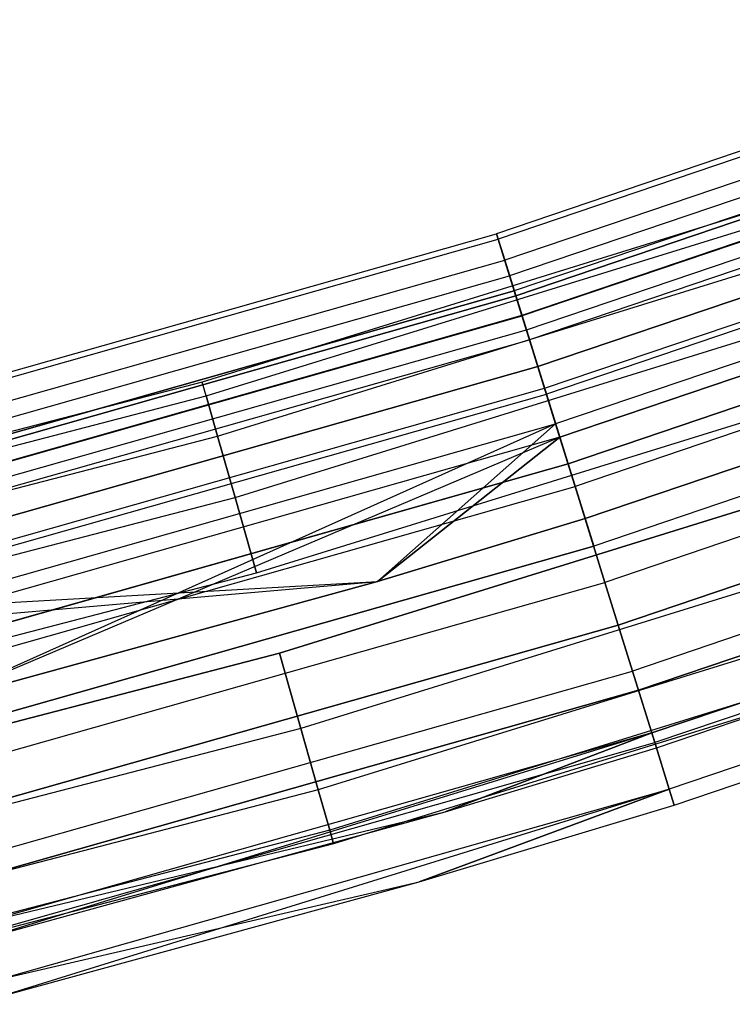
# Model space of a CAD drawing. Extents: x -176 to 176, y -176 to 176.
# Tile 164 of 208: x 29 to 35, y -112 to -104. Entities that reach past the tile are written whole.
import ezdxf

# ---------------------------------------------------------------- set-up
doc = ezdxf.new("R2010")
doc.units = 0
doc.header["$LTSCALE"] = 25.4
doc.layers.get('0').update_dxf_attribs({"linetype": 'CONTINUOUS'})

# ---------------------------------------------------------------- blocks, each defined once
blk = doc.blocks.new('BIURKOWA_B_STL')
at = {"color": 0}
for p, q in [((38.0885, -103.7449, 199.7799), (32.8278, -105.5275, 199.7799)), ((38.0885, -103.7449, 199.7799), (32.8278, -105.5275, 199.7799)), ((38.0885, -103.7449, 2.2201), (32.8278, -105.5275, 2.2201)), ((38.0885, -103.7449, 2.2201), (32.8278, -105.5275, 2.2201)), ((38.1046, -103.7889, 198.9437), (32.8417, -105.5724, 198.9437)), ((38.1046, -103.7889, 198.9437), (32.8417, -105.5724, 198.9437)), ((38.1046, -103.7889, 3.0563), (32.8417, -105.5724, 3.0563)), ((38.1046, -103.7889, 3.0563), (32.8417, -105.5724, 3.0563)), ((38.1684, -103.9625, 200.5847), (32.8966, -105.7489, 200.5847)), ((38.1684, -103.9625, 200.5847), (32.8966, -105.7489, 200.5847)), ((38.1684, -103.9625, 1.4153), (32.8966, -105.7489, 1.4153)), ((38.1684, -103.9625, 1.4153), (32.8966, -105.7489, 1.4153)), ((38.2151, -104.0898, 198.1699), (32.9369, -105.8784, 198.1699)), ((38.2151, -104.0898, 198.1699), (32.9369, -105.8784, 198.1699)), ((38.2151, -104.0898, 3.8301), (32.9369, -105.8784, 3.8301)), ((38.2151, -104.0898, 3.8301), (32.9369, -105.8784, 3.8301)), ((38.2604, -104.2132, 2.7411), (32.9759, -106.0039, 2.7411)), ((38.2604, -104.2132, 2.7411), (32.9759, -106.0039, 2.7411)), ((38.2604, -104.2132, 199.2589), (32.9759, -106.0039, 199.2589)), ((38.2604, -104.2132, 199.2589), (32.9759, -106.0039, 199.2589)), ((32.9889, -106.0455, 2.0214), (38.2754, -104.254, 2.0214)), ((32.9889, -106.0455, 2.0214), (38.2754, -104.254, 2.0214)), ((38.2754, -104.254, 199.9786), (32.9889, -106.0455, 199.9786)), ((38.2754, -104.254, 199.9786), (32.9889, -106.0455, 199.9786)), ((33.0397, -106.2087, 3.4294), (38.3343, -104.4145, 3.4294)), ((33.0397, -106.2087, 3.4294), (38.3343, -104.4145, 3.4294)), ((38.3343, -104.4145, 198.5706), (33.0397, -106.2087, 198.5706)), ((38.3343, -104.4145, 198.5706), (33.0397, -106.2087, 198.5706)), ((38.3354, -104.4175, 201.2678), (33.0406, -106.2117, 201.2678)), ((38.3354, -104.4175, 201.2678), (33.0406, -106.2117, 201.2678)), ((38.3354, -104.4175, 0.7322), (33.0406, -106.2117, 0.7322)), ((38.3354, -104.4175, 0.7322), (33.0406, -106.2117, 0.7322)), ((33.0768, -106.328, 1.3639), (38.3774, -104.5318, 1.3639)), ((33.0768, -106.328, 1.3639), (38.3774, -104.5318, 1.3639)), ((33.0768, -106.328, 200.6361), (38.3774, -104.5318, 200.6361)), ((33.0768, -106.328, 200.6361), (38.3774, -104.5318, 200.6361)), ((38.4074, -104.6137, 197.5454), (33.1027, -106.4113, 197.5454)), ((38.4074, -104.6137, 197.5454), (33.1027, -106.4113, 197.5454)), ((38.4074, -104.6137, 4.4546), (33.1027, -106.4113, 4.4546)), ((38.4074, -104.6137, 4.4546), (33.1027, -106.4113, 4.4546)), ((33.1717, -106.6333, 3.997), (38.4876, -104.8319, 3.997)), ((33.1717, -106.6333, 3.997), (38.4876, -104.8319, 3.997)), ((38.4876, -104.8319, 198.003), (33.1717, -106.6333, 198.003)), ((38.4876, -104.8319, 198.003), (33.1717, -106.6333, 198.003)), ((33.2282, -106.8148, 0.854), (38.5531, -105.0104, 0.854)), ((33.2282, -106.8148, 0.854), (38.5531, -105.0104, 0.854)), ((33.2282, -106.8148, 201.146), (38.5531, -105.0104, 201.146)), ((33.2282, -106.8148, 201.146), (38.5531, -105.0104, 201.146)), ((38.5708, -105.0587, 201.7524), (33.2435, -106.8639, 201.7524)), ((38.5708, -105.0587, 201.7524), (33.2435, -106.8639, 201.7524)), ((38.5708, -105.0587, 0.2476), (33.2435, -106.8639, 0.2476)), ((38.5708, -105.0587, 0.2476), (33.2435, -106.8639, 0.2476)), ((35.2748, -105.2458, 199.5), (30.3766, -106.7626, 199.5)), ((35.2748, -105.2458, 199.5), (30.3766, -106.7626, 199.5)), ((35.2748, -105.2458, 2.5), (30.3766, -106.7626, 2.5)), ((35.2748, -105.2458, 2.5), (30.3766, -106.7626, 2.5)), ((30.4096, -106.8787, 200.184), (35.3132, -105.3602, 200.184)), ((30.4096, -106.8787, 200.184), (35.3132, -105.3602, 200.184)), ((30.4096, -106.8787, 198.816), (35.3132, -105.3602, 198.816)), ((30.4096, -106.8787, 198.816), (35.3132, -105.3602, 198.816)), ((30.4096, -106.8787, 3.184), (35.3132, -105.3602, 3.184)), ((30.4096, -106.8787, 3.184), (35.3132, -105.3602, 3.184)), ((30.4096, -106.8787, 1.816), (35.3132, -105.3602, 1.816)), ((30.4096, -106.8787, 1.816), (35.3132, -105.3602, 1.816)), ((38.6601, -105.3018, 197.1403), (33.3204, -107.1113, 197.1403)), ((38.6601, -105.3018, 197.1403), (33.3204, -107.1113, 197.1403)), ((38.6601, -105.3018, 4.8597), (33.3204, -107.1113, 4.8597)), ((38.6601, -105.3018, 4.8597), (33.3204, -107.1113, 4.8597)), ((38.7002, -105.4112, 4.37), (33.355, -107.2225, 4.37)), ((38.7002, -105.4112, 4.37), (33.355, -107.2225, 4.37)), ((33.355, -107.2225, 197.63), (38.7002, -105.4112, 197.63)), ((33.355, -107.2225, 197.63), (38.7002, -105.4112, 197.63)), ((27.4841, -107.0437, 199.7799), (32.8278, -105.5275, 199.7799)), ((27.4841, -107.0437, 199.7799), (32.8278, -105.5275, 199.7799)), ((27.4841, -107.0437, 2.2201), (32.8278, -105.5275, 2.2201)), ((27.4841, -107.0437, 2.2201), (32.8278, -105.5275, 2.2201)), ((32.8278, -105.5275, 199.7799), (32.8417, -105.5724, 198.9437)), ((32.8966, -105.7489, 200.5847), (32.8278, -105.5275, 199.7799)), ((32.8966, -105.7489, 200.5847), (32.8278, -105.5275, 199.7799)), ((32.8278, -105.5275, 199.7799), (32.8417, -105.5724, 198.9437)), ((32.8278, -105.5275, 2.2201), (32.8966, -105.7489, 1.4153)), ((32.8417, -105.5724, 3.0563), (32.8278, -105.5275, 2.2201)), ((32.8417, -105.5724, 3.0563), (32.8278, -105.5275, 2.2201)), ((32.8278, -105.5275, 2.2201), (32.8966, -105.7489, 1.4153)), ((27.4958, -107.0891, 198.9437), (32.8417, -105.5724, 198.9437)), ((27.4958, -107.0891, 198.9437), (32.8417, -105.5724, 198.9437)), ((27.4958, -107.0891, 3.0563), (32.8417, -105.5724, 3.0563)), ((27.4958, -107.0891, 3.0563), (32.8417, -105.5724, 3.0563)), ((32.8417, -105.5724, 198.9437), (32.9369, -105.8784, 198.1699)), ((32.8417, -105.5724, 198.9437), (32.9369, -105.8784, 198.1699)), ((32.9369, -105.8784, 3.8301), (32.8417, -105.5724, 3.0563)), ((32.9369, -105.8784, 3.8301), (32.8417, -105.5724, 3.0563)), ((30.5046, -107.2127, 200.7856), (35.4235, -105.6895, 200.7856)), ((30.5046, -107.2127, 200.7856), (35.4235, -105.6895, 200.7856)), ((30.5046, -107.2127, 198.2144), (35.4235, -105.6895, 198.2144)), ((30.5046, -107.2127, 198.2144), (35.4235, -105.6895, 198.2144)), ((30.5046, -107.2127, 3.7856), (35.4235, -105.6895, 3.7856)), ((30.5046, -107.2127, 3.7856), (35.4235, -105.6895, 3.7856)), ((30.5046, -107.2127, 1.2144), (35.4235, -105.6895, 1.2144)), ((30.5046, -107.2127, 1.2144), (35.4235, -105.6895, 1.2144)), ((38.7797, -105.6276, 0.5581), (33.4235, -107.4427, 0.5581)), ((38.7797, -105.6276, 0.5581), (33.4235, -107.4427, 0.5581)), ((33.4235, -107.4427, 201.4419), (38.7797, -105.6276, 201.4419)), ((33.4235, -107.4427, 201.4419), (38.7797, -105.6276, 201.4419)), ((27.5418, -107.2682, 200.5847), (32.8966, -105.7489, 200.5847)), ((27.5418, -107.2682, 200.5847), (32.8966, -105.7489, 200.5847)), ((27.5418, -107.2682, 1.4153), (32.8966, -105.7489, 1.4153)), ((27.5418, -107.2682, 1.4153), (32.8966, -105.7489, 1.4153)), ((33.0406, -106.2117, 201.2678), (32.8966, -105.7489, 200.5847)), ((33.0406, -106.2117, 201.2678), (32.8966, -105.7489, 200.5847)), ((32.8966, -105.7489, 1.4153), (33.0406, -106.2117, 0.7322)), ((32.8966, -105.7489, 1.4153), (33.0406, -106.2117, 0.7322)), ((38.8482, -105.8142, 201.9843), (33.4826, -107.6324, 201.9843)), ((38.8482, -105.8142, 201.9843), (33.4826, -107.6324, 201.9843)), ((38.8482, -105.8142, 0.0157), (33.4826, -107.6324, 0.0157)), ((38.8482, -105.8142, 0.0157), (33.4826, -107.6324, 0.0157)), ((27.5755, -107.3996, 198.1699), (32.9369, -105.8784, 198.1699)), ((27.5755, -107.3996, 198.1699), (32.9369, -105.8784, 198.1699)), ((27.5755, -107.3996, 3.8301), (32.9369, -105.8784, 3.8301)), ((27.5755, -107.3996, 3.8301), (32.9369, -105.8784, 3.8301)), ((32.9369, -105.8784, 198.1699), (33.1027, -106.4113, 197.5454)), ((32.9369, -105.8784, 198.1699), (33.1027, -106.4113, 197.5454)), ((33.1027, -106.4113, 4.4546), (32.9369, -105.8784, 3.8301)), ((33.1027, -106.4113, 4.4546), (32.9369, -105.8784, 3.8301)), ((27.6082, -107.5269, 2.7411), (32.9759, -106.0039, 2.7411)), ((27.6082, -107.5269, 2.7411), (32.9759, -106.0039, 2.7411)), ((32.9759, -106.0039, 199.2589), (27.6082, -107.5269, 199.2589)), ((32.9759, -106.0039, 199.2589), (27.6082, -107.5269, 199.2589)), ((32.9889, -106.0455, 2.0214), (32.9759, -106.0039, 2.7411)), ((33.0397, -106.2087, 3.4294), (32.9759, -106.0039, 2.7411)), ((33.0397, -106.2087, 3.4294), (32.9759, -106.0039, 2.7411)), ((32.9889, -106.0455, 2.0214), (32.9759, -106.0039, 2.7411)), ((33.0397, -106.2087, 198.5706), (32.9759, -106.0039, 199.2589)), ((33.0397, -106.2087, 198.5706), (32.9759, -106.0039, 199.2589)), ((32.9759, -106.0039, 199.2589), (32.9889, -106.0455, 199.9786)), ((32.9759, -106.0039, 199.2589), (32.9889, -106.0455, 199.9786)), ((32.9889, -106.0455, 2.0214), (27.619, -107.569, 2.0214)), ((32.9889, -106.0455, 2.0214), (27.619, -107.569, 2.0214)), ((27.619, -107.569, 199.9786), (32.9889, -106.0455, 199.9786)), ((27.619, -107.569, 199.9786), (32.9889, -106.0455, 199.9786)), ((32.9889, -106.0455, 2.0214), (33.0768, -106.328, 1.3639)), ((32.9889, -106.0455, 2.0214), (33.0768, -106.328, 1.3639)), ((33.0768, -106.328, 200.6361), (32.9889, -106.0455, 199.9786)), ((33.0768, -106.328, 200.6361), (32.9889, -106.0455, 199.9786)), ((38.9446, -106.0769, 197), (33.5657, -107.8997, 197)), ((33.5657, -107.8997, 5), (38.9446, -106.0769, 5)), ((33.5657, -107.8997, 5), (38.9446, -106.0769, 5)), ((33.5657, -107.8997, 4.5), (38.9446, -106.0769, 4.5)), ((33.5657, -107.8997, 4.5), (38.9446, -106.0769, 4.5)), ((33.5657, -107.8997, 197.5), (38.9446, -106.0769, 197.5)), ((33.5657, -107.8997, 197.5), (38.9446, -106.0769, 197.5)), ((38.9446, -106.0769, 197), (33.5657, -107.8997, 197)), ((30.6503, -107.7245, 201.2321), (35.5926, -106.194, 201.2321)), ((30.6503, -107.7245, 201.2321), (35.5926, -106.194, 201.2321)), ((30.6503, -107.7245, 197.7679), (35.5926, -106.194, 197.7679)), ((30.6503, -107.7245, 197.7679), (35.5926, -106.194, 197.7679)), ((30.6503, -107.7245, 4.2321), (35.5926, -106.194, 4.2321)), ((30.6503, -107.7245, 4.2321), (35.5926, -106.194, 4.2321)), ((30.6503, -107.7245, 0.7679), (35.5926, -106.194, 0.7679)), ((30.6503, -107.7245, 0.7679), (35.5926, -106.194, 0.7679)), ((27.6615, -107.7346, 3.4294), (33.0397, -106.2087, 3.4294)), ((27.6615, -107.7346, 3.4294), (33.0397, -106.2087, 3.4294)), ((33.0397, -106.2087, 198.5706), (27.6615, -107.7346, 198.5706)), ((33.0397, -106.2087, 198.5706), (27.6615, -107.7346, 198.5706)), ((27.6623, -107.7377, 201.2678), (33.0406, -106.2117, 201.2678)), ((27.6623, -107.7377, 201.2678), (33.0406, -106.2117, 201.2678)), ((27.6623, -107.7377, 0.7322), (33.0406, -106.2117, 0.7322)), ((27.6623, -107.7377, 0.7322), (33.0406, -106.2117, 0.7322)), ((33.1717, -106.6333, 3.997), (33.0397, -106.2087, 3.4294)), ((33.1717, -106.6333, 3.997), (33.0397, -106.2087, 3.4294)), ((33.1717, -106.6333, 198.003), (33.0397, -106.2087, 198.5706)), ((33.1717, -106.6333, 198.003), (33.0397, -106.2087, 198.5706)), ((33.2435, -106.8639, 201.7524), (33.0406, -106.2117, 201.2678)), ((33.2435, -106.8639, 201.7524), (33.0406, -106.2117, 201.2678)), ((33.0406, -106.2117, 0.7322), (33.2435, -106.8639, 0.2476)), ((33.0406, -106.2117, 0.7322), (33.2435, -106.8639, 0.2476)), ((27.6926, -107.8556, 1.3639), (33.0768, -106.328, 1.3639)), ((27.6926, -107.8556, 1.3639), (33.0768, -106.328, 1.3639)), ((27.6926, -107.8556, 200.6361), (33.0768, -106.328, 200.6361)), ((27.6926, -107.8556, 200.6361), (33.0768, -106.328, 200.6361)), ((33.0768, -106.328, 1.3639), (33.2282, -106.8148, 0.854)), ((33.0768, -106.328, 1.3639), (33.2282, -106.8148, 0.854)), ((33.2282, -106.8148, 201.146), (33.0768, -106.328, 200.6361)), ((33.2282, -106.8148, 201.146), (33.0768, -106.328, 200.6361)), ((39.0277, -106.3032, 0.5146), (33.6373, -108.1299, 0.5146)), ((39.0277, -106.3032, 0.5146), (33.6373, -108.1299, 0.5146)), ((39.0277, -106.3032, 201.4854), (33.6373, -108.1299, 201.4854)), ((39.0277, -106.3032, 201.4854), (33.6373, -108.1299, 201.4854)), ((27.7143, -107.9401, 197.5454), (33.1027, -106.4113, 197.5454)), ((27.7143, -107.9401, 197.5454), (33.1027, -106.4113, 197.5454)), ((27.7143, -107.9401, 4.4546), (33.1027, -106.4113, 4.4546)), ((27.7143, -107.9401, 4.4546), (33.1027, -106.4113, 4.4546)), ((33.1027, -106.4113, 197.5454), (33.3204, -107.1113, 197.1403)), ((33.1027, -106.4113, 197.5454), (33.3204, -107.1113, 197.1403)), ((33.3204, -107.1113, 4.8597), (33.1027, -106.4113, 4.4546)), ((33.3204, -107.1113, 4.8597), (33.1027, -106.4113, 4.4546)), ((39.1364, -106.5991, 201.9373), (33.7309, -108.4309, 201.9373)), ((39.1364, -106.5991, 201.9373), (33.7309, -108.4309, 201.9373)), ((39.1364, -106.5991, 0.0627), (33.7309, -108.4309, 0.0627)), ((39.1364, -106.5991, 0.0627), (33.7309, -108.4309, 0.0627)), ((27.7721, -108.1653, 3.997), (33.1717, -106.6333, 3.997)), ((27.7721, -108.1653, 3.997), (33.1717, -106.6333, 3.997)), ((33.1717, -106.6333, 198.003), (27.7721, -108.1653, 198.003)), ((33.1717, -106.6333, 198.003), (27.7721, -108.1653, 198.003)), ((33.355, -107.2225, 4.37), (33.1717, -106.6333, 3.997)), ((33.355, -107.2225, 4.37), (33.1717, -106.6333, 3.997)), ((33.355, -107.2225, 197.63), (33.1717, -106.6333, 198.003)), ((33.355, -107.2225, 197.63), (33.1717, -106.6333, 198.003)), ((30.3766, -106.7626, 199.5), (25.4135, -108.0516, 199.5)), ((30.3766, -106.7626, 199.5), (25.4135, -108.0516, 199.5)), ((30.3766, -106.7626, 2.5), (25.4135, -108.0516, 2.5)), ((30.3766, -106.7626, 2.5), (25.4135, -108.0516, 2.5)), ((30.4096, -106.8787, 200.184), (30.3766, -106.7626, 199.5)), ((30.4096, -106.8787, 200.184), (30.3766, -106.7626, 199.5)), ((30.4096, -106.8787, 198.816), (30.3766, -106.7626, 199.5)), ((30.4096, -106.8787, 198.816), (30.3766, -106.7626, 199.5)), ((30.4096, -106.8787, 3.184), (30.3766, -106.7626, 2.5)), ((30.4096, -106.8787, 3.184), (30.3766, -106.7626, 2.5)), ((30.4096, -106.8787, 1.816), (30.3766, -106.7626, 2.5)), ((30.4096, -106.8787, 1.816), (30.3766, -106.7626, 2.5)), ((27.8194, -108.3495, 0.854), (33.2282, -106.8148, 0.854)), ((27.8194, -108.3495, 0.854), (33.2282, -106.8148, 0.854)), ((27.8194, -108.3495, 201.146), (33.2282, -106.8148, 201.146)), ((27.8194, -108.3495, 201.146), (33.2282, -106.8148, 201.146)), ((30.8289, -108.3523, 201.4696), (35.8001, -106.8129, 201.4696)), ((30.8289, -108.3523, 197.5304), (35.8001, -106.8129, 197.5304)), ((30.8289, -108.3523, 197.5304), (35.8001, -106.8129, 197.5304)), ((30.8289, -108.3523, 201.4696), (35.8001, -106.8129, 201.4696)), ((30.8289, -108.3523, 4.4696), (35.8001, -106.8129, 4.4696)), ((30.8289, -108.3523, 0.5304), (35.8001, -106.8129, 0.5304)), ((30.8289, -108.3523, 0.5304), (35.8001, -106.8129, 0.5304)), ((30.8289, -108.3523, 4.4696), (35.8001, -106.8129, 4.4696)), ((33.2282, -106.8148, 0.854), (33.4235, -107.4427, 0.5581)), ((33.2282, -106.8148, 0.854), (33.4235, -107.4427, 0.5581)), ((33.4235, -107.4427, 201.4419), (33.2282, -106.8148, 201.146)), ((33.4235, -107.4427, 201.4419), (33.2282, -106.8148, 201.146)), ((25.4411, -108.169, 200.184), (30.4096, -106.8787, 200.184)), ((25.4411, -108.169, 200.184), (30.4096, -106.8787, 200.184)), ((25.4411, -108.169, 198.816), (30.4096, -106.8787, 198.816)), ((25.4411, -108.169, 198.816), (30.4096, -106.8787, 198.816)), ((25.4411, -108.169, 3.184), (30.4096, -106.8787, 3.184)), ((25.4411, -108.169, 3.184), (30.4096, -106.8787, 3.184)), ((25.4411, -108.169, 1.816), (30.4096, -106.8787, 1.816)), ((25.4411, -108.169, 1.816), (30.4096, -106.8787, 1.816)), ((27.8322, -108.3993, 201.7524), (33.2435, -106.8639, 201.7524)), ((27.8322, -108.3993, 201.7524), (33.2435, -106.8639, 201.7524)), ((27.8322, -108.3993, 0.2476), (33.2435, -106.8639, 0.2476)), ((27.8322, -108.3993, 0.2476), (33.2435, -106.8639, 0.2476)), ((30.5046, -107.2127, 200.7856), (30.4096, -106.8787, 200.184)), ((30.5046, -107.2127, 200.7856), (30.4096, -106.8787, 200.184)), ((30.4096, -106.8787, 198.816), (30.5046, -107.2127, 198.2144)), ((30.4096, -106.8787, 198.816), (30.5046, -107.2127, 198.2144)), ((30.5046, -107.2127, 3.7856), (30.4096, -106.8787, 3.184)), ((30.5046, -107.2127, 3.7856), (30.4096, -106.8787, 3.184)), ((30.4096, -106.8787, 1.816), (30.5046, -107.2127, 1.2144)), ((30.4096, -106.8787, 1.816), (30.5046, -107.2127, 1.2144)), ((33.4826, -107.6324, 201.9843), (33.2435, -106.8639, 201.7524)), ((33.4826, -107.6324, 201.9843), (33.2435, -106.8639, 201.7524)), ((33.2435, -106.8639, 0.2476), (33.4826, -107.6324, 0.0157)), ((33.2435, -106.8639, 0.2476), (33.4826, -107.6324, 0.0157)), ((39.265, -106.9494, 0.7291), (33.8418, -108.7872, 0.7291)), ((39.265, -106.9494, 0.7291), (33.8418, -108.7872, 0.7291)), ((33.8418, -108.7872, 201.2709), (39.265, -106.9494, 201.2709)), ((33.8418, -108.7872, 201.2709), (39.265, -106.9494, 201.2709)), ((27.8966, -108.6501, 197.1403), (33.3204, -107.1113, 197.1403)), ((27.8966, -108.6501, 197.1403), (33.3204, -107.1113, 197.1403)), ((27.8966, -108.6501, 4.8597), (33.3204, -107.1113, 4.8597)), ((27.8966, -108.6501, 4.8597), (33.3204, -107.1113, 4.8597)), ((33.3204, -107.1113, 4.8597), (28.102, -109.4499, 5)), ((33.3204, -107.1113, 4.8597), (28.102, -109.4499, 5)), ((31.8358, -108.4227, 197), (33.3204, -107.1113, 197.1403)), ((31.8358, -108.4227, 197), (33.3204, -107.1113, 197.1403)), ((33.3204, -107.1113, 4.8597), (31.8358, -108.4227, 5)), ((33.3204, -107.1113, 4.8597), (31.8358, -108.4227, 5)), ((33.3204, -107.1113, 197.1403), (33.5657, -107.8997, 197)), ((33.3204, -107.1113, 197.1403), (33.5657, -107.8997, 197)), ((33.5657, -107.8997, 5), (33.3204, -107.1113, 4.8597)), ((33.5657, -107.8997, 5), (33.3204, -107.1113, 4.8597)), ((25.5206, -108.5071, 200.7856), (30.5046, -107.2127, 200.7856)), ((25.5206, -108.5071, 200.7856), (30.5046, -107.2127, 200.7856)), ((25.5206, -108.5071, 198.2144), (30.5046, -107.2127, 198.2144)), ((25.5206, -108.5071, 198.2144), (30.5046, -107.2127, 198.2144)), ((25.5206, -108.5071, 3.7856), (30.5046, -107.2127, 3.7856)), ((25.5206, -108.5071, 3.7856), (30.5046, -107.2127, 3.7856)), ((25.5206, -108.5071, 1.2144), (30.5046, -107.2127, 1.2144)), ((25.5206, -108.5071, 1.2144), (30.5046, -107.2127, 1.2144)), ((33.355, -107.2225, 4.37), (27.9256, -108.763, 4.37)), ((33.355, -107.2225, 4.37), (27.9256, -108.763, 4.37)), ((33.355, -107.2225, 197.63), (27.9256, -108.763, 197.63)), ((33.355, -107.2225, 197.63), (27.9256, -108.763, 197.63)), ((33.355, -107.2225, 197.63), (28.102, -109.4499, 197.5)), ((33.355, -107.2225, 197.63), (28.102, -109.4499, 197.5)), ((30.6503, -107.7245, 201.2321), (30.5046, -107.2127, 200.7856)), ((30.6503, -107.7245, 201.2321), (30.5046, -107.2127, 200.7856)), ((30.5046, -107.2127, 198.2144), (30.6503, -107.7245, 197.7679)), ((30.5046, -107.2127, 198.2144), (30.6503, -107.7245, 197.7679)), ((30.6503, -107.7245, 4.2321), (30.5046, -107.2127, 3.7856)), ((30.6503, -107.7245, 4.2321), (30.5046, -107.2127, 3.7856)), ((30.5046, -107.2127, 1.2144), (30.6503, -107.7245, 0.7679)), ((30.5046, -107.2127, 1.2144), (30.6503, -107.7245, 0.7679)), ((33.355, -107.2225, 4.37), (31.8358, -108.4227, 4.5)), ((33.355, -107.2225, 4.37), (31.8358, -108.4227, 4.5)), ((31.8358, -108.4227, 197.5), (33.355, -107.2225, 197.63)), ((31.8358, -108.4227, 197.5), (33.355, -107.2225, 197.63)), ((33.5657, -107.8997, 4.5), (33.355, -107.2225, 4.37)), ((33.5657, -107.8997, 4.5), (33.355, -107.2225, 4.37)), ((33.355, -107.2225, 197.63), (33.5657, -107.8997, 197.5)), ((33.355, -107.2225, 197.63), (33.5657, -107.8997, 197.5)), ((39.4031, -107.3255, 201.6168), (33.9608, -109.1697, 201.6168)), ((39.4031, -107.3255, 201.6168), (33.9608, -109.1697, 201.6168)), ((39.4031, -107.3255, 0.3832), (33.9608, -109.1697, 0.3832)), ((39.4031, -107.3255, 0.3832), (33.9608, -109.1697, 0.3832)), ((27.9829, -108.9863, 0.5581), (33.4235, -107.4427, 0.5581)), ((27.9829, -108.9863, 0.5581), (33.4235, -107.4427, 0.5581)), ((33.4235, -107.4427, 201.4419), (27.9829, -108.9863, 201.4419)), ((33.4235, -107.4427, 201.4419), (27.9829, -108.9863, 201.4419)), ((31.019, -109.0203, 201.4696), (36.0208, -107.4714, 201.4696)), ((36.0208, -107.4714, 197.5304), (31.019, -109.0203, 197.5304)), ((31.019, -109.0203, 201.4696), (36.0208, -107.4714, 201.4696)), ((36.0208, -107.4714, 197.5304), (31.019, -109.0203, 197.5304)), ((31.019, -109.0203, 4.4696), (36.0208, -107.4714, 4.4696)), ((36.0208, -107.4714, 0.5304), (31.019, -109.0203, 0.5304)), ((31.019, -109.0203, 4.4696), (36.0208, -107.4714, 4.4696)), ((36.0208, -107.4714, 0.5304), (31.019, -109.0203, 0.5304)), ((33.6373, -108.1299, 0.5146), (33.4235, -107.4427, 0.5581)), ((33.6373, -108.1299, 0.5146), (33.4235, -107.4427, 0.5581)), ((33.4235, -107.4427, 201.4419), (33.6373, -108.1299, 201.4854)), ((33.4235, -107.4427, 201.4419), (33.6373, -108.1299, 201.4854)), ((39.4606, -107.4822, 1.1738), (34.0104, -109.3291, 1.1738)), ((39.4606, -107.4822, 1.1738), (34.0104, -109.3291, 1.1738)), ((34.0104, -109.3291, 200.8262), (39.4606, -107.4822, 200.8262)), ((34.0104, -109.3291, 200.8262), (39.4606, -107.4822, 200.8262)), ((28.0323, -109.1788, 201.9843), (33.4826, -107.6324, 201.9843)), ((28.0323, -109.1788, 201.9843), (33.4826, -107.6324, 201.9843)), ((28.0323, -109.1788, 0.0157), (33.4826, -107.6324, 0.0157)), ((28.0323, -109.1788, 0.0157), (33.4826, -107.6324, 0.0157)), ((33.7309, -108.4309, 201.9373), (33.4826, -107.6324, 201.9843)), ((33.7309, -108.4309, 201.9373), (33.4826, -107.6324, 201.9843)), ((33.4826, -107.6324, 0.0157), (33.7309, -108.4309, 0.0627)), ((33.4826, -107.6324, 0.0157), (33.7309, -108.4309, 0.0627)), ((25.6425, -109.0251, 201.2321), (30.6503, -107.7245, 201.2321)), ((25.6425, -109.0251, 201.2321), (30.6503, -107.7245, 201.2321)), ((25.6425, -109.0251, 197.7679), (30.6503, -107.7245, 197.7679)), ((25.6425, -109.0251, 197.7679), (30.6503, -107.7245, 197.7679)), ((25.6425, -109.0251, 4.2321), (30.6503, -107.7245, 4.2321)), ((25.6425, -109.0251, 4.2321), (30.6503, -107.7245, 4.2321)), ((25.6425, -109.0251, 0.7679), (30.6503, -107.7245, 0.7679)), ((25.6425, -109.0251, 0.7679), (30.6503, -107.7245, 0.7679)), ((30.8289, -108.3523, 201.4696), (30.6503, -107.7245, 201.2321)), ((30.8289, -108.3523, 201.4696), (30.6503, -107.7245, 201.2321)), ((30.6503, -107.7245, 197.7679), (30.8289, -108.3523, 197.5304)), ((30.6503, -107.7245, 197.7679), (30.8289, -108.3523, 197.5304)), ((30.8289, -108.3523, 4.4696), (30.6503, -107.7245, 4.2321)), ((30.8289, -108.3523, 4.4696), (30.6503, -107.7245, 4.2321)), ((30.6503, -107.7245, 0.7679), (30.8289, -108.3523, 0.5304)), ((30.6503, -107.7245, 0.7679), (30.8289, -108.3523, 0.5304)), ((34.1212, -109.6853, 1.7908), (39.5891, -107.8324, 1.7908)), ((34.1212, -109.6853, 1.7908), (39.5891, -107.8324, 1.7908)), ((39.5891, -107.8324, 200.2092), (34.1212, -109.6853, 200.2092)), ((39.5891, -107.8324, 200.2092), (34.1212, -109.6853, 200.2092)), ((33.5657, -107.8997, 197), (31.8358, -108.4227, 197)), ((31.8358, -108.4227, 5), (33.5657, -107.8997, 5)), ((31.8358, -108.4227, 5), (33.5657, -107.8997, 5)), ((31.8358, -108.4227, 4.5), (33.5657, -107.8997, 4.5)), ((31.8358, -108.4227, 4.5), (33.5657, -107.8997, 4.5)), ((31.8358, -108.4227, 197.5), (33.5657, -107.8997, 197.5)), ((31.8358, -108.4227, 197.5), (33.5657, -107.8997, 197.5)), ((33.5657, -107.8997, 197), (31.8358, -108.4227, 197)), ((33.5657, -107.8997, 5), (33.5657, -107.8997, 4.5)), ((33.5657, -107.8997, 5), (33.5657, -107.8997, 4.5)), ((33.5657, -107.8997, 197.5), (33.5657, -107.8997, 197)), ((33.5657, -107.8997, 197.5), (33.5657, -107.8997, 197)), ((39.6183, -107.9118, 201.0587), (34.1463, -109.7661, 201.0587)), ((39.6183, -107.9118, 201.0587), (34.1463, -109.7661, 201.0587)), ((39.6183, -107.9118, 0.9413), (34.1463, -109.7661, 0.9413)), ((39.6183, -107.9118, 0.9413), (34.1463, -109.7661, 0.9413)), ((34.1598, -109.8094, 2.5), (39.6339, -107.9544, 2.5)), ((34.1598, -109.8094, 2.5), (39.6339, -107.9544, 2.5)), ((34.1598, -109.8094, 199.5), (39.6339, -107.9544, 199.5)), ((34.1598, -109.8094, 199.5), (39.6339, -107.9544, 199.5)), ((33.6373, -108.1299, 0.5146), (28.1619, -109.6834, 0.5146)), ((33.6373, -108.1299, 0.5146), (28.1619, -109.6834, 0.5146)), ((28.1619, -109.6834, 201.4854), (33.6373, -108.1299, 201.4854)), ((28.1619, -109.6834, 201.4854), (33.6373, -108.1299, 201.4854)), ((36.2282, -108.0903, 201.2321), (31.1976, -109.6481, 201.2321)), ((36.2282, -108.0903, 201.2321), (31.1976, -109.6481, 201.2321)), ((36.2282, -108.0903, 197.7679), (31.1976, -109.6481, 197.7679)), ((36.2282, -108.0903, 197.7679), (31.1976, -109.6481, 197.7679)), ((36.2282, -108.0903, 4.2321), (31.1976, -109.6481, 4.2321)), ((36.2282, -108.0903, 4.2321), (31.1976, -109.6481, 4.2321)), ((36.2282, -108.0903, 0.7679), (31.1976, -109.6481, 0.7679)), ((36.2282, -108.0903, 0.7679), (31.1976, -109.6481, 0.7679)), ((33.8418, -108.7872, 0.7291), (33.6373, -108.1299, 0.5146)), ((33.8418, -108.7872, 0.7291), (33.6373, -108.1299, 0.5146)), ((33.8418, -108.7872, 201.2709), (33.6373, -108.1299, 201.4854)), ((33.8418, -108.7872, 201.2709), (33.6373, -108.1299, 201.4854)), ((39.7579, -108.2921, 200.3257), (34.2666, -110.1529, 200.3257)), ((39.7579, -108.2921, 200.3257), (34.2666, -110.1529, 200.3257)), ((39.7579, -108.2921, 1.6743), (34.2666, -110.1529, 1.6743)), ((39.7579, -108.2921, 1.6743), (34.2666, -110.1529, 1.6743)), ((25.7919, -109.6604, 201.4696), (30.8289, -108.3523, 201.4696)), ((25.7919, -109.6604, 197.5304), (30.8289, -108.3523, 197.5304)), ((25.7919, -109.6604, 197.5304), (30.8289, -108.3523, 197.5304)), ((25.7919, -109.6604, 201.4696), (30.8289, -108.3523, 201.4696)), ((25.7919, -109.6604, 4.4696), (30.8289, -108.3523, 4.4696)), ((25.7919, -109.6604, 0.5304), (30.8289, -108.3523, 0.5304)), ((25.7919, -109.6604, 0.5304), (30.8289, -108.3523, 0.5304)), ((25.7919, -109.6604, 4.4696), (30.8289, -108.3523, 4.4696)), ((27.8966, -108.6501, 197.1403), (31.8358, -108.4227, 197)), ((27.8966, -108.6501, 197.1403), (31.8358, -108.4227, 197)), ((27.9256, -108.763, 4.37), (31.8358, -108.4227, 4.5)), ((27.9256, -108.763, 4.37), (31.8358, -108.4227, 4.5)), ((31.8358, -108.4227, 197), (28.102, -109.4499, 197)), ((28.102, -109.4499, 5), (31.8358, -108.4227, 5)), ((28.102, -109.4499, 5), (31.8358, -108.4227, 5)), ((28.102, -109.4499, 4.5), (31.8358, -108.4227, 4.5)), ((28.102, -109.4499, 4.5), (31.8358, -108.4227, 4.5)), ((28.102, -109.4499, 197.5), (31.8358, -108.4227, 197.5)), ((28.102, -109.4499, 197.5), (31.8358, -108.4227, 197.5)), ((31.8358, -108.4227, 197), (28.102, -109.4499, 197)), ((28.2403, -109.9887, 201.9373), (33.7309, -108.4309, 201.9373)), ((28.2403, -109.9887, 201.9373), (33.7309, -108.4309, 201.9373)), ((28.2403, -109.9887, 0.0627), (33.7309, -108.4309, 0.0627)), ((28.2403, -109.9887, 0.0627), (33.7309, -108.4309, 0.0627)), ((31.8358, -108.4227, 5), (31.8358, -108.4227, 4.5)), ((31.8358, -108.4227, 5), (31.8358, -108.4227, 4.5)), ((31.8358, -108.4227, 197.5), (31.8358, -108.4227, 197)), ((31.8358, -108.4227, 197.5), (31.8358, -108.4227, 197)), ((33.9608, -109.1697, 201.6168), (33.7309, -108.4309, 201.9373)), ((33.9608, -109.1697, 201.6168), (33.7309, -108.4309, 201.9373)), ((33.7309, -108.4309, 0.0627), (33.9608, -109.1697, 0.3832)), ((33.7309, -108.4309, 0.0627), (33.9608, -109.1697, 0.3832)), ((34.3083, -110.2869, 199.5), (39.8063, -108.4238, 199.5)), ((34.3083, -110.2869, 199.5), (39.8063, -108.4238, 199.5)), ((34.3083, -110.2869, 2.5), (39.8063, -108.4238, 2.5)), ((34.3083, -110.2869, 2.5), (39.8063, -108.4238, 2.5)), ((36.3973, -108.5948, 200.7856), (31.3432, -110.1599, 200.7856)), ((36.3973, -108.5948, 200.7856), (31.3432, -110.1599, 200.7856)), ((36.3973, -108.5948, 198.2144), (31.3432, -110.1599, 198.2144)), ((36.3973, -108.5948, 198.2144), (31.3432, -110.1599, 198.2144)), ((36.3973, -108.5948, 3.7856), (31.3432, -110.1599, 3.7856)), ((36.3973, -108.5948, 3.7856), (31.3432, -110.1599, 3.7856)), ((36.3973, -108.5948, 1.2144), (31.3432, -110.1599, 1.2144)), ((36.3973, -108.5948, 1.2144), (31.3432, -110.1599, 1.2144)), ((33.8418, -108.7872, 0.7291), (28.3331, -110.3501, 0.7291)), ((33.8418, -108.7872, 0.7291), (28.3331, -110.3501, 0.7291)), ((28.3331, -110.3501, 201.2709), (33.8418, -108.7872, 201.2709)), ((28.3331, -110.3501, 201.2709), (33.8418, -108.7872, 201.2709)), ((34.0104, -109.3291, 1.1738), (33.8418, -108.7872, 0.7291)), ((34.0104, -109.3291, 1.1738), (33.8418, -108.7872, 0.7291)), ((34.0104, -109.3291, 200.8262), (33.8418, -108.7872, 201.2709)), ((34.0104, -109.3291, 200.8262), (33.8418, -108.7872, 201.2709)), ((36.5077, -108.9241, 200.184), (31.4382, -110.4939, 200.184)), ((36.5077, -108.9241, 200.184), (31.4382, -110.4939, 200.184)), ((36.5077, -108.9241, 198.816), (31.4382, -110.4939, 198.816)), ((36.5077, -108.9241, 198.816), (31.4382, -110.4939, 198.816)), ((36.5077, -108.9241, 3.184), (31.4382, -110.4939, 3.184)), ((36.5077, -108.9241, 3.184), (31.4382, -110.4939, 3.184)), ((36.5077, -108.9241, 1.816), (31.4382, -110.4939, 1.816)), ((36.5077, -108.9241, 1.816), (31.4382, -110.4939, 1.816)), ((25.9509, -110.3366, 197.5304), (31.019, -109.0203, 197.5304)), ((31.019, -109.0203, 201.4696), (25.9509, -110.3366, 201.4696)), ((25.9509, -110.3366, 197.5304), (31.019, -109.0203, 197.5304)), ((31.019, -109.0203, 201.4696), (25.9509, -110.3366, 201.4696)), ((25.9509, -110.3366, 0.5304), (31.019, -109.0203, 0.5304)), ((31.019, -109.0203, 4.4696), (25.9509, -110.3366, 4.4696)), ((25.9509, -110.3366, 0.5304), (31.019, -109.0203, 0.5304)), ((31.019, -109.0203, 4.4696), (25.9509, -110.3366, 4.4696)), ((31.019, -109.0203, 201.4696), (31.1976, -109.6481, 201.2321)), ((31.1976, -109.6481, 197.7679), (31.019, -109.0203, 197.5304)), ((31.019, -109.0203, 201.4696), (31.1976, -109.6481, 201.2321)), ((31.1976, -109.6481, 197.7679), (31.019, -109.0203, 197.5304)), ((31.019, -109.0203, 4.4696), (31.1976, -109.6481, 4.2321)), ((31.1976, -109.6481, 0.7679), (31.019, -109.0203, 0.5304)), ((31.019, -109.0203, 4.4696), (31.1976, -109.6481, 4.2321)), ((31.1976, -109.6481, 0.7679), (31.019, -109.0203, 0.5304)), ((36.546, -109.0385, 199.5), (31.4712, -110.6099, 199.5)), ((36.546, -109.0385, 199.5), (31.4712, -110.6099, 199.5)), ((36.546, -109.0385, 2.5), (31.4712, -110.6099, 2.5)), ((36.546, -109.0385, 2.5), (31.4712, -110.6099, 2.5)), ((28.4327, -110.7382, 201.6168), (33.9608, -109.1697, 201.6168)), ((28.4327, -110.7382, 201.6168), (33.9608, -109.1697, 201.6168)), ((28.4327, -110.7382, 0.3832), (33.9608, -109.1697, 0.3832)), ((28.4327, -110.7382, 0.3832), (33.9608, -109.1697, 0.3832)), ((34.1463, -109.7661, 201.0587), (33.9608, -109.1697, 201.6168)), ((34.1463, -109.7661, 201.0587), (33.9608, -109.1697, 201.6168)), ((33.9608, -109.1697, 0.3832), (34.1463, -109.7661, 0.9413)), ((33.9608, -109.1697, 0.3832), (34.1463, -109.7661, 0.9413)), ((34.0104, -109.3291, 1.1738), (28.4743, -110.8999, 1.1738)), ((34.0104, -109.3291, 1.1738), (28.4743, -110.8999, 1.1738)), ((28.4743, -110.8999, 200.8262), (34.0104, -109.3291, 200.8262)), ((28.4743, -110.8999, 200.8262), (34.0104, -109.3291, 200.8262)), ((34.1212, -109.6853, 1.7908), (34.0104, -109.3291, 1.1738)), ((34.1212, -109.6853, 1.7908), (34.0104, -109.3291, 1.1738)), ((34.1212, -109.6853, 200.2092), (34.0104, -109.3291, 200.8262)), ((34.1212, -109.6853, 200.2092), (34.0104, -109.3291, 200.8262)), ((31.1976, -109.6481, 197.7679), (26.1004, -110.9719, 197.7679)), ((31.1976, -109.6481, 201.2321), (26.1004, -110.9719, 201.2321)), ((31.1976, -109.6481, 201.2321), (26.1004, -110.9719, 201.2321)), ((31.1976, -109.6481, 197.7679), (26.1004, -110.9719, 197.7679)), ((31.1976, -109.6481, 0.7679), (26.1004, -110.9719, 0.7679)), ((31.1976, -109.6481, 4.2321), (26.1004, -110.9719, 4.2321)), ((31.1976, -109.6481, 4.2321), (26.1004, -110.9719, 4.2321)), ((31.1976, -109.6481, 0.7679), (26.1004, -110.9719, 0.7679)), ((34.1212, -109.6853, 1.7908), (28.567, -111.2612, 1.7908)), ((34.1212, -109.6853, 1.7908), (28.567, -111.2612, 1.7908)), ((34.1212, -109.6853, 200.2092), (28.567, -111.2612, 200.2092)), ((34.1212, -109.6853, 200.2092), (28.567, -111.2612, 200.2092)), ((34.1212, -109.6853, 1.7908), (28.5993, -111.3871, 2.5)), ((34.1212, -109.6853, 1.7908), (28.5993, -111.3871, 2.5)), ((31.1976, -109.6481, 201.2321), (31.3432, -110.1599, 200.7856)), ((31.1976, -109.6481, 201.2321), (31.3432, -110.1599, 200.7856)), ((31.3432, -110.1599, 198.2144), (31.1976, -109.6481, 197.7679)), ((31.3432, -110.1599, 198.2144), (31.1976, -109.6481, 197.7679)), ((31.1976, -109.6481, 4.2321), (31.3432, -110.1599, 3.7856)), ((31.1976, -109.6481, 4.2321), (31.3432, -110.1599, 3.7856)), ((31.3432, -110.1599, 1.2144), (31.1976, -109.6481, 0.7679)), ((31.3432, -110.1599, 1.2144), (31.1976, -109.6481, 0.7679)), ((32.3992, -110.3417, 2.5), (34.1212, -109.6853, 1.7908)), ((32.3992, -110.3417, 2.5), (34.1212, -109.6853, 1.7908)), ((34.1212, -109.6853, 200.2092), (32.3992, -110.3417, 199.5)), ((34.1212, -109.6853, 200.2092), (32.3992, -110.3417, 199.5)), ((34.1212, -109.6853, 1.7908), (34.1598, -109.8094, 2.5)), ((34.1212, -109.6853, 1.7908), (34.1598, -109.8094, 2.5)), ((34.1598, -109.8094, 199.5), (34.1212, -109.6853, 200.2092)), ((34.1598, -109.8094, 199.5), (34.1212, -109.6853, 200.2092)), ((28.588, -111.3431, 201.0587), (34.1463, -109.7661, 201.0587)), ((28.588, -111.3431, 201.0587), (34.1463, -109.7661, 201.0587)), ((28.588, -111.3431, 0.9413), (34.1463, -109.7661, 0.9413)), ((28.588, -111.3431, 0.9413), (34.1463, -109.7661, 0.9413)), ((34.2666, -110.1529, 200.3257), (34.1463, -109.7661, 201.0587)), ((34.2666, -110.1529, 200.3257), (34.1463, -109.7661, 201.0587)), ((34.1463, -109.7661, 0.9413), (34.2666, -110.1529, 1.6743)), ((34.1463, -109.7661, 0.9413), (34.2666, -110.1529, 1.6743)), ((32.3992, -110.3417, 2.5), (34.1598, -109.8094, 2.5)), ((32.3992, -110.3417, 2.5), (34.1598, -109.8094, 2.5)), ((32.3992, -110.3417, 199.5), (34.1598, -109.8094, 199.5)), ((32.3992, -110.3417, 199.5), (34.1598, -109.8094, 199.5)), ((34.1598, -109.8094, 2.5), (34.1598, -109.8094, 199.5)), ((34.1598, -109.8094, 2.5), (34.1598, -109.8094, 199.5)), ((31.3432, -110.1599, 200.7856), (26.2222, -111.4899, 200.7856)), ((31.3432, -110.1599, 200.7856), (26.2222, -111.4899, 200.7856)), ((31.3432, -110.1599, 198.2144), (26.2222, -111.4899, 198.2144)), ((31.3432, -110.1599, 198.2144), (26.2222, -111.4899, 198.2144)), ((31.3432, -110.1599, 3.7856), (26.2222, -111.4899, 3.7856)), ((31.3432, -110.1599, 3.7856), (26.2222, -111.4899, 3.7856)), ((31.3432, -110.1599, 1.2144), (26.2222, -111.4899, 1.2144)), ((31.3432, -110.1599, 1.2144), (26.2222, -111.4899, 1.2144)), ((28.6888, -111.7355, 200.3257), (34.2666, -110.1529, 200.3257)), ((28.6888, -111.7355, 200.3257), (34.2666, -110.1529, 200.3257)), ((28.6888, -111.7355, 1.6743), (34.2666, -110.1529, 1.6743)), ((28.6888, -111.7355, 1.6743), (34.2666, -110.1529, 1.6743)), ((34.2666, -110.1529, 200.3257), (28.7237, -111.8714, 199.5)), ((34.2666, -110.1529, 200.3257), (28.7237, -111.8714, 199.5)), ((31.3432, -110.1599, 200.7856), (31.4382, -110.4939, 200.184)), ((31.3432, -110.1599, 200.7856), (31.4382, -110.4939, 200.184)), ((31.4382, -110.4939, 198.816), (31.3432, -110.1599, 198.2144)), ((31.4382, -110.4939, 198.816), (31.3432, -110.1599, 198.2144)), ((31.3432, -110.1599, 3.7856), (31.4382, -110.4939, 3.184)), ((31.3432, -110.1599, 3.7856), (31.4382, -110.4939, 3.184)), ((31.4382, -110.4939, 1.816), (31.3432, -110.1599, 1.2144)), ((31.4382, -110.4939, 1.816), (31.3432, -110.1599, 1.2144)), ((34.2666, -110.1529, 200.3257), (32.1843, -110.9253, 199.5)), ((34.2666, -110.1529, 200.3257), (32.1843, -110.9253, 199.5)), ((32.1843, -110.9253, 2.5), (34.2666, -110.1529, 1.6743)), ((32.1843, -110.9253, 2.5), (34.2666, -110.1529, 1.6743)), ((34.3083, -110.2869, 199.5), (34.2666, -110.1529, 200.3257)), ((34.3083, -110.2869, 199.5), (34.2666, -110.1529, 200.3257)), ((34.2666, -110.1529, 1.6743), (34.3083, -110.2869, 2.5)), ((34.2666, -110.1529, 1.6743), (34.3083, -110.2869, 2.5)), ((32.1843, -110.9253, 199.5), (34.3083, -110.2869, 199.5)), ((32.1843, -110.9253, 199.5), (34.3083, -110.2869, 199.5)), ((32.1843, -110.9253, 2.5), (34.3083, -110.2869, 2.5)), ((32.1843, -110.9253, 2.5), (34.3083, -110.2869, 2.5)), ((34.3083, -110.2869, 199.5), (34.3083, -110.2869, 2.5)), ((34.3083, -110.2869, 199.5), (34.3083, -110.2869, 2.5)), ((28.567, -111.2612, 200.2092), (32.3992, -110.3417, 199.5)), ((28.567, -111.2612, 200.2092), (32.3992, -110.3417, 199.5)), ((28.5993, -111.3871, 2.5), (32.3992, -110.3417, 2.5)), ((28.5993, -111.3871, 2.5), (32.3992, -110.3417, 2.5)), ((28.5993, -111.3871, 199.5), (32.3992, -110.3417, 199.5)), ((28.5993, -111.3871, 199.5), (32.3992, -110.3417, 199.5)), ((32.3992, -110.3417, 2.5), (32.3992, -110.3417, 199.5)), ((32.3992, -110.3417, 2.5), (32.3992, -110.3417, 199.5)), ((31.4382, -110.4939, 200.184), (26.3017, -111.828, 200.184)), ((31.4382, -110.4939, 200.184), (26.3017, -111.828, 200.184)), ((31.4382, -110.4939, 198.816), (26.3017, -111.828, 198.816)), ((31.4382, -110.4939, 198.816), (26.3017, -111.828, 198.816)), ((31.4382, -110.4939, 3.184), (26.3017, -111.828, 3.184)), ((31.4382, -110.4939, 3.184), (26.3017, -111.828, 3.184)), ((31.4382, -110.4939, 1.816), (26.3017, -111.828, 1.816)), ((31.4382, -110.4939, 1.816), (26.3017, -111.828, 1.816)), ((31.4382, -110.4939, 200.184), (31.4712, -110.6099, 199.5)), ((31.4712, -110.6099, 199.5), (31.4382, -110.4939, 198.816)), ((31.4382, -110.4939, 200.184), (31.4712, -110.6099, 199.5)), ((31.4712, -110.6099, 199.5), (31.4382, -110.4939, 198.816)), ((31.4382, -110.4939, 3.184), (31.4712, -110.6099, 2.5)), ((31.4712, -110.6099, 2.5), (31.4382, -110.4939, 1.816)), ((31.4382, -110.4939, 3.184), (31.4712, -110.6099, 2.5)), ((31.4712, -110.6099, 2.5), (31.4382, -110.4939, 1.816)), ((31.4712, -110.6099, 199.5), (26.3293, -111.9454, 199.5)), ((31.4712, -110.6099, 199.5), (26.3293, -111.9454, 199.5)), ((31.4712, -110.6099, 2.5), (26.3293, -111.9454, 2.5)), ((31.4712, -110.6099, 2.5), (26.3293, -111.9454, 2.5)), ((28.6888, -111.7355, 1.6743), (32.1843, -110.9253, 2.5)), ((28.6888, -111.7355, 1.6743), (32.1843, -110.9253, 2.5)), ((28.7237, -111.8714, 199.5), (32.1843, -110.9253, 199.5)), ((28.7237, -111.8714, 199.5), (32.1843, -110.9253, 199.5)), ((28.7237, -111.8714, 2.5), (32.1843, -110.9253, 2.5)), ((28.7237, -111.8714, 2.5), (32.1843, -110.9253, 2.5)), ((32.1843, -110.9253, 199.5), (32.1843, -110.9253, 2.5)), ((32.1843, -110.9253, 199.5), (32.1843, -110.9253, 2.5))]:
    blk.add_line(p, q, dxfattribs=at)

msp = doc.modelspace()

# ---------------------------------------------------------------- block references
at = {"color": 253}
msp.add_blockref('BIURKOWA_B_STL', (0, 0), dxfattribs=at)

doc.saveas('drawing.dxf')
